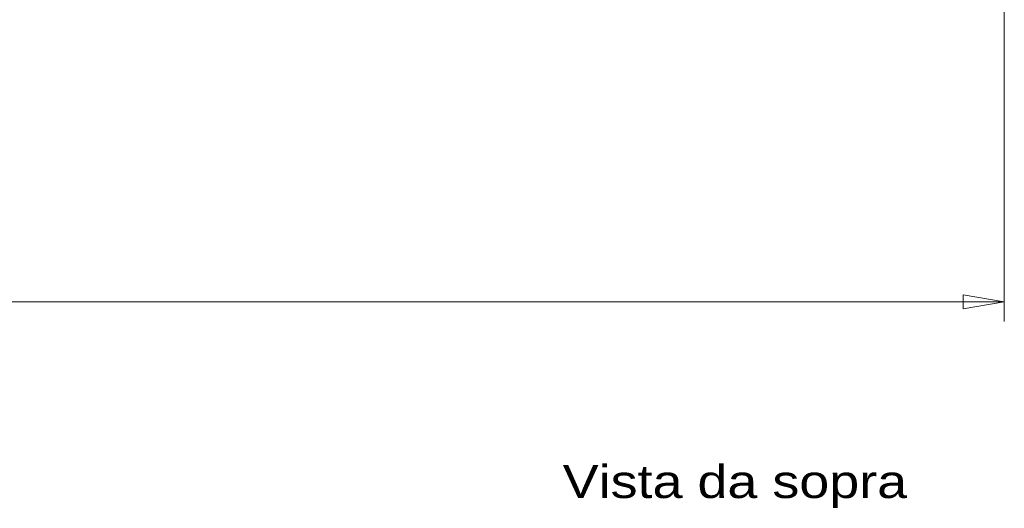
# Model space of a CAD drawing. Header units: millimetres. Extents: x 0 to 594, y 0 to 840.
# Tile 10 of 33: x 272 to 377, y 256 to 308. Entities that reach past the tile are written whole.
import ezdxf

# ---------------------------------------------------------------- set-up
doc = ezdxf.new("R2010")
doc.units = ezdxf.units.MM
doc.styles.add('Default', font='txt')
doc.dimstyles.new('ISO', dxfattribs={"dimtxt": 3.5, "dimasz": 4.375, "dimexe": 2.1, "dimexo": 1.05, "dimgap": 1.75, "dimtad": 1, "dimdsep": 46, "dimtxsty": 'Default', "dimblk": 'CLOSED', "dimcen": 0.09, "dimclrt": 13, "dimadec": 0, "dimazin": 0, "dimtfac": 0.4, "dimtdec": 3, "dimtofl": 0, "dimtmove": 0, "dimatfit": 3, "dimldrblk": 'CLOSED', "dimfxl": 0, "dimtolj": 1, "dimarcsym": 0})

# ---------------------------------------------------------------- blocks, each defined once
blk = doc.blocks.new('_CLOSED')
at = {"color": 0, "linetype": 'ByBlock', "lineweight": -2}
for p, q in [((-1, 0.166667), (0, 0)), ((-1, 0.166667), (-1, -0.166667)), ((0, 0), (-1, -0.166667)), ((0, 0), (-1, 0))]:
    blk.add_line(p, q, dxfattribs=at)
blk = doc.blocks.new('*D13')
at = {"color": 0, "linetype": 'Continuous', "lineweight": -2}
for p, q in [((117.17, 373.06), (117.17, 275.6)), ((376.75, 373.06), (376.75, 275.6)), ((121.55, 277.7), (372.38, 277.7))]:
    blk.add_line(p, q, dxfattribs=at)
at = {"layer": 'Defpoints', "color": 0}
for p in [(117.17, 374.11), (376.75, 374.11), (376.75, 277.7)]:
    blk.add_point(p, dxfattribs=at)
at = {"color": 0, "lineweight": -2, "xscale": 4.375, "yscale": 4.375, "zscale": 4.375}
for p, rotation in [((117.17, 277.7), 179.9999898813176), ((376.75, 277.7), 359.9999898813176)]:
    blk.add_blockref('_CLOSED', p, dxfattribs=dict(at, rotation=rotation))
at = {"color": 0, "lineweight": 0, "insert": (246.96, 281.2), "char_height": 3.5, "attachment_point": 5, "rotation": 360, "style": 'Default'}
blk.add_mtext('\\A1;259.6', dxfattribs=at)
blk = doc.blocks.new('b', base_point=(70.36, 265.81))
at = {"color": 0, "linetype": 'Continuous', "lineweight": 0}
dim = blk.add_linear_dim(base=(376.75, 277.7), p1=(117.17, 374.11), p2=(376.75, 374.11), angle=360, dimstyle='ISO', override={"dimdec": 1, "dimpost": '<>', "dimclrt": 0, "dimtmove": 0}, dxfattribs=at)
dim.commit()
dim.dimension.update_dxf_attribs({"geometry": '*D13', "text_midpoint": (246.96, 277.7), "dimtype": 161})

msp = doc.modelspace()

# ---------------------------------------------------------------- block references
at = {"color": 72, "linetype": 'Continuous', "lineweight": 0}
msp.add_blockref('b', (70.36, 265.81), dxfattribs=at)

# ---------------------------------------------------------------- texts
at = {"color": 72, "linetype": 'Continuous', "lineweight": 0, "style": 'Default', "width": 1.22}
msp.add_text('Vista da sopra', height=3.5, dxfattribs=at).set_placement((329.95, 256.89))

doc.saveas('drawing.dxf')
